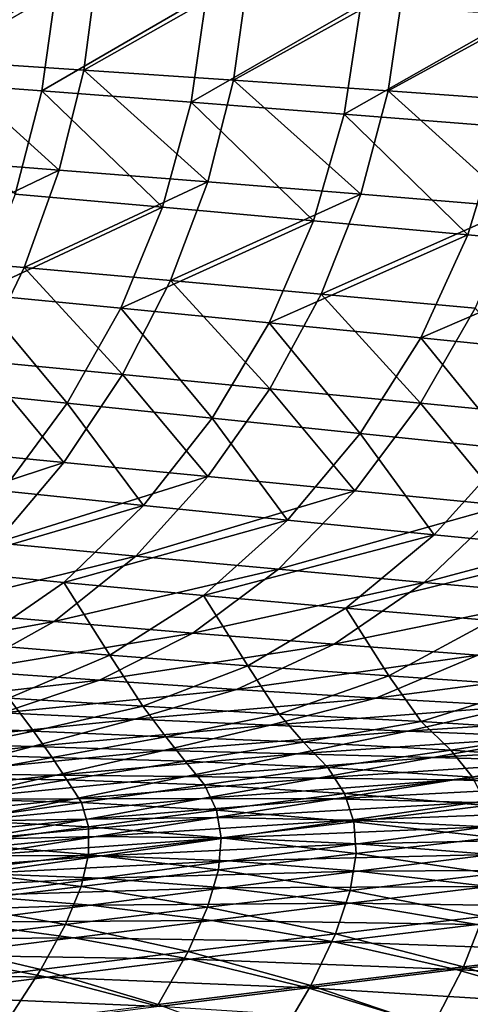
# Model space of a CAD drawing. Header units: metres. Extents: x -155 to 25, y -152 to 27.
# Tile 75 of 124: x -14.92 to -13.49, y -134.88 to -131.76. Entities that reach past the tile are written whole.
import ezdxf

# ---------------------------------------------------------------- set-up
doc = ezdxf.new("R2010")
doc.units = ezdxf.units.M
doc.layers.add('solid_12_401_052_XXX', color=7, linetype='CONTINUOUS')

msp = doc.modelspace()

# ---------------------------------------------------------------- linework, layer by layer
at = {"layer": 'solid_12_401_052_XXX'}
for points in [[(-15.180286, -131.889832, -15.154855), (-15.139172, -131.574615, -15.181672), (-14.675251, -131.59935, -15.630083)], [(-14.718357, -131.920288, -15.602901), (-15.180286, -131.889832, -15.154855), (-14.675251, -131.59935, -15.630083)], [(-14.718357, -131.920288, -15.602901), (-14.675251, -131.59935, -15.630083), (-14.19781, -131.62558, -16.06572)], [(-15.310291, -131.952484, 15.024252), (-14.804207, -131.653336, 15.511591), (-15.266827, -131.62558, 15.054541)], [(-14.243235, -131.952499, -16.0385), (-14.718357, -131.920288, -15.602901), (-14.19781, -131.62558, -16.06572)], [(-14.243235, -131.952499, -16.0385), (-14.19781, -131.62558, -16.06572), (-13.704918, -131.653336, -16.489946)], [(-15.310291, -131.952484, 15.024252), (-14.850435, -131.98645, 15.481304), (-14.804207, -131.653336, 15.511591)], [(-14.850435, -131.98645, 15.481304), (-14.328689, -131.682632, 15.954789), (-14.804207, -131.653336, 15.511591)], [(-13.753098, -131.98645, -16.462919), (-14.243235, -131.952499, -16.0385), (-13.704918, -131.653336, -16.489946)], [(-13.753098, -131.98645, -16.462919), (-13.704918, -131.653336, -16.489946), (-13.200109, -131.682632, -16.899469)], [(-14.850435, -131.98645, 15.481304), (-14.378056, -132.022156, 15.924777), (-14.328689, -131.682632, 15.954789)], [(-14.378056, -132.022156, 15.924777), (-13.840288, -131.713501, 16.384033), (-14.328689, -131.682632, 15.954789)], [(-13.2514, -132.022171, -16.872932), (-13.753098, -131.98645, -16.462919), (-13.200109, -131.682632, -16.899469)], [(-14.378056, -132.022156, 15.924777), (-13.893205, -132.059662, 16.354521), (-13.840288, -131.713501, 16.384033)], [(-13.893205, -132.059662, 16.354521), (-13.339616, -131.745956, 16.798685), (-13.840288, -131.713501, 16.384033)], [(-13.893205, -132.059662, 16.354521), (-13.39651, -132.098969, 16.769867), (-13.339616, -131.745956, 16.798685)], [(-14.79574, -132.237305, -15.575542), (-15.25334, -132.201782, -15.128479), (-15.180286, -131.889832, -15.154855)], [(-14.79574, -132.237305, -15.575542), (-15.180286, -131.889832, -15.154855), (-14.718357, -131.920288, -15.602901)], [(-14.325388, -132.274643, -16.010479), (-14.79574, -132.237305, -15.575542), (-14.718357, -131.920288, -15.602901)], [(-14.325388, -132.274643, -16.010479), (-14.718357, -131.920288, -15.602901), (-14.243235, -131.952499, -16.0385)], [(-14.935724, -132.313812, 15.446934), (-14.850435, -131.98645, 15.481304), (-15.310291, -131.952484, 15.024252)], [(-13.840573, -132.313812, -16.43446), (-14.325388, -132.274643, -16.010479), (-14.243235, -131.952499, -16.0385)], [(-13.840573, -132.313812, -16.43446), (-14.243235, -131.952499, -16.0385), (-13.753098, -131.98645, -16.462919)], [(-14.935724, -132.313812, 15.446934), (-14.469105, -132.354797, 15.889873), (-14.850435, -131.98645, 15.481304)], [(-14.469105, -132.354797, 15.889873), (-14.378056, -132.022156, 15.924777), (-14.850435, -131.98645, 15.481304)], [(-13.344661, -132.354797, -16.844334), (-13.840573, -132.313812, -16.43446), (-13.753098, -131.98645, -16.462919)], [(-13.344661, -132.354797, -16.844334), (-13.753098, -131.98645, -16.462919), (-13.2514, -132.022171, -16.872932)], [(-14.469105, -132.354797, 15.889873), (-13.990536, -132.397598, 16.319304), (-14.378056, -132.022156, 15.924777)], [(-13.990536, -132.397598, 16.319304), (-13.893205, -132.059662, 16.354521), (-14.378056, -132.022156, 15.924777)], [(-13.990536, -132.397598, 16.319304), (-13.500659, -132.442215, 16.734533), (-13.893205, -132.059662, 16.354521)], [(-13.500659, -132.442215, 16.734533), (-13.39651, -132.098969, 16.769867), (-13.893205, -132.059662, 16.354521)], [(-13.500659, -132.442215, 16.734533), (-13.000128, -132.488647, 17.13492), (-13.39651, -132.098969, 16.769867)], [(-15.357592, -132.506424, -15.103237), (-15.25334, -132.201782, -15.128479), (-14.79574, -132.237305, -15.575542)], [(-14.906485, -132.545914, -15.548738), (-15.357592, -132.506424, -15.103237), (-14.79574, -132.237305, -15.575542)], [(-14.906485, -132.545914, -15.548738), (-14.79574, -132.237305, -15.575542), (-14.325388, -132.274643, -16.010479)], [(-14.443144, -132.587143, -15.982425), (-14.906485, -132.545914, -15.548738), (-14.325388, -132.274643, -16.010479)], [(-14.443144, -132.587143, -15.982425), (-14.325388, -132.274643, -16.010479), (-13.840573, -132.313812, -16.43446)], [(-15.058858, -132.630051, 15.409285), (-14.469105, -132.354797, 15.889873), (-14.935724, -132.313812, 15.446934)], [(-13.965963, -132.630051, -16.405378), (-14.443144, -132.587143, -15.982425), (-13.840573, -132.313812, -16.43446)], [(-13.965963, -132.630051, -16.405378), (-13.840573, -132.313812, -16.43446), (-13.344661, -132.354797, -16.844334)], [(-15.058858, -132.630051, 15.409285), (-14.60034, -132.674637, 15.850938), (-14.469105, -132.354797, 15.889873)], [(-14.60034, -132.674637, 15.850938), (-13.990536, -132.397598, 16.319304), (-14.469105, -132.354797, 15.889873)], [(-13.478219, -132.674637, -16.814528), (-13.965963, -132.630051, -16.405378), (-13.344661, -132.354797, -16.844334)], [(-14.60034, -132.674637, 15.850938), (-14.130457, -132.720856, 16.279308), (-13.990536, -132.397598, 16.319304)], [(-14.130457, -132.720856, 16.279308), (-13.500659, -132.442215, 16.734533), (-13.990536, -132.397598, 16.319304)], [(-14.130457, -132.720856, 16.279308), (-13.649864, -132.768677, 16.693684), (-13.500659, -132.442215, 16.734533)], [(-13.649864, -132.768677, 16.693684), (-13.000128, -132.488647, 17.13492), (-13.500659, -132.442215, 16.734533)], [(-15.049895, -132.841095, -15.522204), (-15.357592, -132.506424, -15.103237), (-14.906485, -132.545914, -15.548738)], [(-13.649864, -132.768677, 16.693684), (-13.159225, -132.818085, 17.093397), (-13.000128, -132.488647, 17.13492)], [(-14.595612, -132.884628, -15.954116), (-15.049895, -132.841095, -15.522204), (-14.906485, -132.545914, -15.548738)], [(-14.595612, -132.884628, -15.954116), (-14.906485, -132.545914, -15.548738), (-14.443144, -132.587143, -15.982425)], [(-14.12814, -132.92952, -16.375519), (-14.595612, -132.884628, -15.954116), (-14.443144, -132.587143, -15.982425)], [(-14.12814, -132.92952, -16.375519), (-14.443144, -132.587143, -15.982425), (-13.965963, -132.630051, -16.405378)], [(-15.218543, -132.92952, 15.368425), (-14.770173, -132.975708, 15.808132), (-15.058858, -132.630051, 15.409285)], [(-14.770173, -132.975708, 15.808132), (-14.60034, -132.674637, 15.850938), (-15.058858, -132.630051, 15.409285)], [(-13.650657, -132.975708, -16.783421), (-14.12814, -132.92952, -16.375519), (-13.965963, -132.630051, -16.405378)], [(-13.650657, -132.975708, -16.783421), (-13.965963, -132.630051, -16.405378), (-13.478219, -132.674637, -16.814528)], [(-14.770173, -132.975708, 15.808132), (-14.311033, -133.023102, 16.234789), (-14.60034, -132.674637, 15.850938)], [(-14.311033, -133.023102, 16.234789), (-14.130457, -132.720856, 16.279308), (-14.60034, -132.674637, 15.850938)], [(-13.163324, -133.023102, -17.177565), (-13.650657, -132.975708, -16.783421), (-13.478219, -132.674637, -16.814528)], [(-14.311033, -133.023102, 16.234789), (-13.841784, -133.07164, 16.647667), (-14.130457, -132.720856, 16.279308)], [(-13.841784, -133.07164, 16.647667), (-13.649864, -132.768677, 16.693684), (-14.130457, -132.720856, 16.279308)], [(-13.841784, -133.07164, 16.647667), (-13.363089, -133.121246, 17.046083), (-13.649864, -132.768677, 16.693684)], [(-13.363089, -133.121246, 17.046083), (-13.159225, -132.818085, 17.093397), (-13.649864, -132.768677, 16.693684)], [(-14.780891, -133.163483, -15.926333), (-15.224416, -133.119659, -15.496684), (-15.049895, -132.841095, -15.522204)], [(-14.780891, -133.163483, -15.926333), (-15.049895, -132.841095, -15.522204), (-14.595612, -132.884628, -15.954116)], [(-14.324804, -133.20813, -16.345703), (-14.780891, -133.163483, -15.926333), (-14.595612, -132.884628, -15.954116)], [(-14.324804, -133.20813, -16.345703), (-14.595612, -132.884628, -15.954116), (-14.12814, -132.92952, -16.375519)], [(-14.976044, -133.253479, 15.762396), (-14.770173, -132.975708, 15.808132), (-15.218543, -132.92952, 15.368425)], [(-13.859219, -133.253479, -16.751886), (-14.324804, -133.20813, -16.345703), (-14.12814, -132.92952, -16.375519)], [(-13.859219, -133.253479, -16.751886), (-14.12814, -132.92952, -16.375519), (-13.650657, -132.975708, -16.783421)], [(-14.976044, -133.253479, 15.762396), (-14.529202, -133.299362, 16.186768), (-14.770173, -132.975708, 15.808132)], [(-14.529202, -133.299362, 16.186768), (-14.311033, -133.023102, 16.234789), (-14.770173, -132.975708, 15.808132)], [(-13.384313, -133.299362, -17.144596), (-13.859219, -133.253479, -16.751886), (-13.650657, -132.975708, -16.783421)], [(-13.384313, -133.299362, -17.144596), (-13.650657, -132.975708, -16.783421), (-13.163324, -133.023102, -17.177565)], [(-14.529202, -133.299362, 16.186768), (-14.072785, -133.345673, 16.597601), (-14.311033, -133.023102, 16.234789)], [(-14.072785, -133.345673, 16.597601), (-13.841784, -133.07164, 16.647667), (-14.311033, -133.023102, 16.234789)], [(-14.072785, -133.345673, 16.597601), (-13.607454, -133.392242, 16.9942), (-13.841784, -133.07164, 16.647667)], [(-13.607454, -133.392242, 16.9942), (-13.363089, -133.121246, 17.046083), (-13.841784, -133.07164, 16.647667)], [(-15.428312, -133.375839, -15.472674), (-15.224416, -133.119659, -15.496684), (-14.780891, -133.163483, -15.926333)], [(-13.607454, -133.392242, 16.9942), (-13.132537, -133.438965, 17.376841), (-13.363089, -133.121246, 17.046083)], [(-14.996858, -133.417694, -15.899635), (-15.428312, -133.375839, -15.472674), (-14.780891, -133.163483, -15.926333)], [(-14.996858, -133.417694, -15.899635), (-14.780891, -133.163483, -15.926333), (-14.324804, -133.20813, -16.345703)], [(-14.553377, -133.459656, -16.316551), (-14.996858, -133.417694, -15.899635), (-14.324804, -133.20813, -16.345703)], [(-14.553377, -133.459656, -16.316551), (-14.324804, -133.20813, -16.345703), (-13.859219, -133.253479, -16.751886)], [(-15.214985, -133.501526, 15.714545), (-14.529202, -133.299362, 16.186768), (-14.976044, -133.253479, 15.762396)], [(-14.100809, -133.501526, -16.720606), (-14.553377, -133.459656, -16.316551), (-13.859219, -133.253479, -16.751886)], [(-14.100809, -133.501526, -16.720606), (-13.859219, -133.253479, -16.751886), (-13.384313, -133.299362, -17.144596)], [(-15.214985, -133.501526, 15.714545), (-14.781413, -133.543106, 16.136175), (-14.529202, -133.299362, 16.186768)], [(-14.781413, -133.543106, 16.136175), (-14.072785, -133.345673, 16.597601), (-14.529202, -133.299362, 16.186768)], [(-13.639327, -133.543106, -17.11149), (-14.100809, -133.501526, -16.720606), (-13.384313, -133.299362, -17.144596)], [(-13.639327, -133.543106, -17.11149), (-13.384313, -133.299362, -17.144596), (-12.900784, -133.345657, -17.523142)], [(-14.781413, -133.543106, 16.136175), (-14.338669, -133.584198, 16.544533), (-14.072785, -133.345673, 16.597601)], [(-14.338669, -133.584198, 16.544533), (-13.607454, -133.392242, 16.9942), (-14.072785, -133.345673, 16.597601)], [(-13.169604, -133.584213, -17.488504), (-13.639327, -133.543106, -17.11149), (-12.900784, -133.345657, -17.523142)], [(-14.338669, -133.584198, 16.544533), (-13.887383, -133.624619, 16.938921), (-13.607454, -133.392242, 16.9942)], [(-13.887383, -133.624619, 16.938921), (-13.132537, -133.438965, 17.376841), (-13.607454, -133.392242, 16.9942)], [(-15.24179, -133.629776, -15.873811), (-14.996858, -133.417694, -15.899635), (-14.553377, -133.459656, -16.316551)], [(-13.887383, -133.624619, 16.938921), (-13.426916, -133.664124, 17.319567), (-13.132537, -133.438965, 17.376841)], [(-14.811666, -133.666931, -16.287916), (-15.24179, -133.629776, -15.873811), (-14.553377, -133.459656, -16.316551)], [(-14.811666, -133.666931, -16.287916), (-14.553377, -133.459656, -16.316551), (-14.100809, -133.501526, -16.720606)], [(-15.064145, -133.739243, 16.083406), (-14.781413, -133.543106, 16.136175), (-15.214985, -133.501526, 15.714545)], [(-14.372691, -133.703491, -16.689503), (-14.811666, -133.666931, -16.287916), (-14.100809, -133.501526, -16.720606)], [(-14.372691, -133.703491, -16.689503), (-14.100809, -133.501526, -16.720606), (-13.639327, -133.543106, -17.11149)], [(-15.064145, -133.739243, 16.083406), (-14.635214, -133.773956, 16.488993), (-14.781413, -133.543106, 16.136175)], [(-14.635214, -133.773956, 16.488993), (-14.338669, -133.584198, 16.544533), (-14.781413, -133.543106, 16.136175)], [(-13.925014, -133.739243, -17.078245), (-14.372691, -133.703491, -16.689503), (-13.639327, -133.543106, -17.11149)], [(-13.925014, -133.739243, -17.078245), (-13.639327, -133.543106, -17.11149), (-13.169604, -133.584213, -17.488504)], [(-14.635214, -133.773956, 16.488993), (-14.197884, -133.807404, 16.880922), (-14.338669, -133.584198, 16.544533)], [(-14.197884, -133.807404, 16.880922), (-13.887383, -133.624619, 16.938921), (-14.338669, -133.584198, 16.544533)], [(-13.469264, -133.773956, -17.453444), (-13.925014, -133.739243, -17.078245), (-13.169604, -133.584213, -17.488504)], [(-15.509296, -133.793457, -15.849713), (-15.24179, -133.629776, -15.873811), (-14.811666, -133.666931, -16.287916)], [(-14.197884, -133.807404, 16.880922), (-13.751524, -133.839386, 17.259382), (-13.887383, -133.624619, 16.938921)], [(-13.751524, -133.839386, 17.259382), (-13.426916, -133.664124, 17.319567), (-13.887383, -133.624619, 16.938921)], [(-15.092928, -133.823685, -16.260698), (-15.509296, -133.793457, -15.849713), (-14.811666, -133.666931, -16.287916)], [(-15.092928, -133.823685, -16.260698), (-14.811666, -133.666931, -16.287916), (-14.372691, -133.703491, -16.689503)], [(-13.751524, -133.839386, 17.259382), (-13.287906, -133.870316, 17.627403), (-13.426916, -133.664124, 17.319567)], [(-14.667809, -133.85321, -16.659525), (-15.092928, -133.823685, -16.260698), (-14.372691, -133.703491, -16.689503)], [(-14.667809, -133.85321, -16.659525), (-14.372691, -133.703491, -16.689503), (-13.925014, -133.739243, -17.078245)], [(-14.955043, -133.909348, 16.432446), (-14.635214, -133.773956, 16.488993), (-15.064145, -133.739243, 16.083406)], [(-14.234051, -133.881836, -17.045849), (-14.667809, -133.85321, -16.659525), (-13.925014, -133.739243, -17.078245)], [(-14.234051, -133.881836, -17.045849), (-13.925014, -133.739243, -17.078245), (-13.469264, -133.773956, -17.453444)], [(-14.955043, -133.909348, 16.432446), (-14.531419, -133.935577, 16.821701), (-14.635214, -133.773956, 16.488993)], [(-14.531419, -133.935577, 16.821701), (-14.197884, -133.807404, 16.880922), (-14.635214, -133.773956, 16.488993)], [(-13.792219, -133.909348, -17.418974), (-14.234051, -133.881836, -17.045849), (-13.469264, -133.773956, -17.453444)], [(-13.792219, -133.909348, -17.418974), (-13.469264, -133.773956, -17.453444), (-13.00607, -133.807404, -17.814438)], [(-15.387452, -133.934998, -16.23575), (-15.092928, -133.823685, -16.260698), (-14.667809, -133.85321, -16.659525)], [(-14.531419, -133.935577, 16.821701), (-14.098722, -133.960312, 17.197803), (-14.197884, -133.807404, 16.880922)], [(-14.098722, -133.960312, 17.197803), (-13.751524, -133.839386, 17.259382), (-14.197884, -133.807404, 16.880922)], [(-13.342883, -133.935577, -17.778242), (-13.792219, -133.909348, -17.418974), (-13.00607, -133.807404, -17.814438)], [(-14.975981, -133.955872, -16.631531), (-15.387452, -133.934998, -16.23575), (-14.667809, -133.85321, -16.659525)], [(-14.975981, -133.955872, -16.631531), (-14.667809, -133.85321, -16.659525), (-14.234051, -133.881836, -17.045849)], [(-14.098722, -133.960312, 17.197803), (-13.649483, -133.984085, 17.563082), (-13.751524, -133.839386, 17.259382)], [(-13.649483, -133.984085, 17.563082), (-13.287906, -133.870316, 17.627403), (-13.751524, -133.839386, 17.259382)], [(-14.55588, -133.976151, -17.015165), (-14.975981, -133.955872, -16.631531), (-14.234051, -133.881836, -17.045849)], [(-14.55588, -133.976151, -17.015165), (-14.234051, -133.881836, -17.045849), (-13.792219, -133.909348, -17.418974)], [(-13.649483, -133.984085, 17.563082), (-13.165372, -134.014084, 17.922104), (-13.287906, -133.870316, 17.627403)], [(-15.287413, -133.995712, 16.376493), (-14.877096, -134.01442, 16.762865), (-14.955043, -133.909348, 16.432446)], [(-14.877096, -134.01442, 16.762865), (-14.531419, -133.935577, 16.821701), (-14.955043, -133.909348, 16.432446)], [(-14.127646, -133.995712, -17.385962), (-14.55588, -133.976151, -17.015165), (-13.792219, -133.909348, -17.418974)], [(-14.127646, -133.995712, -17.385962), (-13.792219, -133.909348, -17.418974), (-13.342883, -133.935577, -17.778242)], [(-14.877096, -134.01442, 16.762865), (-14.457601, -134.03215, 17.136423), (-14.531419, -133.935577, 16.821701)], [(-14.457601, -134.03215, 17.136423), (-14.098722, -133.960312, 17.197803), (-14.531419, -133.935577, 16.821701)], [(-13.691785, -134.01442, -17.743265), (-14.127646, -133.995712, -17.385962), (-13.342883, -133.935577, -17.778242)], [(-13.691785, -134.01442, -17.743265), (-13.342883, -133.935577, -17.778242), (-12.885399, -133.960312, -18.123766)], [(-15.287837, -134.05098, -16.60457), (-14.975981, -133.955872, -16.631531), (-14.55588, -133.976151, -17.015165)], [(-14.880963, -134.063202, -16.985268), (-15.287837, -134.05098, -16.60457), (-14.55588, -133.976151, -17.015165)], [(-14.880963, -134.063202, -16.985268), (-14.55588, -133.976151, -17.015165), (-14.127646, -133.995712, -17.385962)], [(-14.457601, -134.03215, 17.136423), (-14.022208, -134.049591, 17.498804), (-14.098722, -133.960312, 17.197803)], [(-14.022208, -134.049591, 17.498804), (-13.649483, -133.984085, 17.563082), (-14.098722, -133.960312, 17.197803)], [(-14.022208, -134.049591, 17.498804), (-13.554508, -134.074539, 17.853071), (-13.649483, -133.984085, 17.563082)], [(-13.247643, -134.03215, -18.087156), (-13.691785, -134.01442, -17.743265), (-12.885399, -133.960312, -18.123766)], [(-13.554508, -134.074539, 17.853071), (-13.165372, -134.014084, 17.922104), (-13.649483, -133.984085, 17.563082)], [(-15.225259, -134.086624, 16.704212), (-14.877096, -134.01442, 16.762865), (-15.287413, -133.995712, 16.376493)], [(-15.225259, -134.086624, 16.704212), (-14.8186, -134.097717, 17.075073), (-14.877096, -134.01442, 16.762865)], [(-14.465921, -134.075104, -17.353508), (-14.880963, -134.063202, -16.985268), (-14.127646, -133.995712, -17.385962)], [(-14.8186, -134.097717, 17.075073), (-14.457601, -134.03215, 17.136423), (-14.877096, -134.01442, 16.762865)], [(-14.465921, -134.075104, -17.353508), (-14.127646, -133.995712, -17.385962), (-13.691785, -134.01442, -17.743265)], [(-14.043152, -134.086624, -17.708643), (-14.465921, -134.075104, -17.353508), (-13.691785, -134.01442, -17.743265)], [(-14.043152, -134.086624, -17.708643), (-13.691785, -134.01442, -17.743265), (-13.247643, -134.03215, -18.087156)], [(-13.554508, -134.074539, 17.853071), (-13.07921, -134.108017, 18.189852), (-13.165372, -134.014084, 17.922104)], [(-14.8186, -134.097717, 17.075073), (-14.396727, -134.109177, 17.434429), (-14.457601, -134.03215, 17.136423)], [(-14.396727, -134.109177, 17.434429), (-14.022208, -134.049591, 17.498804), (-14.457601, -134.03215, 17.136423)], [(-13.612003, -134.097717, -18.050724), (-14.043152, -134.086624, -17.708643), (-13.247643, -134.03215, -18.087156)], [(-13.612003, -134.097717, -18.050724), (-13.247643, -134.03215, -18.087156), (-12.788411, -134.049591, -18.418808)], [(-15.601418, -134.143982, -16.578489), (-15.287837, -134.05098, -16.60457), (-14.880963, -134.063202, -16.985268)], [(-15.207345, -134.148682, -16.956026), (-15.601418, -134.143982, -16.578489), (-14.880963, -134.063202, -16.985268)], [(-15.207345, -134.148682, -16.956026), (-14.880963, -134.063202, -16.985268), (-14.465921, -134.075104, -17.353508)], [(-14.805099, -134.153412, -17.321503), (-15.207345, -134.148682, -16.956026), (-14.465921, -134.075104, -17.353508)], [(-14.805099, -134.153412, -17.321503), (-14.465921, -134.075104, -17.353508), (-14.043152, -134.086624, -17.708643)], [(-14.396727, -134.109177, 17.434429), (-13.945147, -134.129486, 17.783842), (-14.022208, -134.049591, 17.498804)], [(-13.945147, -134.129486, 17.783842), (-13.554508, -134.074539, 17.853071), (-14.022208, -134.049591, 17.498804)], [(-13.945147, -134.129486, 17.783842), (-13.485832, -134.159668, 18.116413), (-13.554508, -134.074539, 17.853071)], [(-13.166466, -134.109177, -18.380283), (-13.612003, -134.097717, -18.050724), (-12.788411, -134.049591, -18.418808)], [(-13.485832, -134.159668, 18.116413), (-13.07921, -134.108017, 18.189852), (-13.554508, -134.074539, 17.853071)], [(-15.179844, -134.16301, 17.013809), (-14.8186, -134.097717, 17.075073), (-15.225259, -134.086624, 16.704212)], [(-15.179844, -134.16301, 17.013809), (-14.771222, -134.168823, 17.370022), (-14.8186, -134.097717, 17.075073)], [(-14.771222, -134.168823, 17.370022), (-14.396727, -134.109177, 17.434429), (-14.8186, -134.097717, 17.075073)], [(-14.395068, -134.158173, -17.674282), (-14.805099, -134.153412, -17.321503), (-14.043152, -134.086624, -17.708643)], [(-14.771222, -134.168823, 17.370022), (-14.335546, -134.184738, 17.714489), (-14.396727, -134.109177, 17.434429)], [(-14.335546, -134.184738, 17.714489), (-13.945147, -134.129486, 17.783842), (-14.396727, -134.109177, 17.434429)], [(-14.395068, -134.158173, -17.674282), (-14.043152, -134.086624, -17.708643), (-13.612003, -134.097717, -18.050724)], [(-13.976601, -134.16301, -18.014391), (-14.395068, -134.158173, -17.674282), (-13.612003, -134.097717, -18.050724)], [(-13.976601, -134.16301, -18.014391), (-13.612003, -134.097717, -18.050724), (-13.166466, -134.109177, -18.380283)], [(-13.544498, -134.168823, -18.341724), (-13.976601, -134.16301, -18.014391), (-13.166466, -134.109177, -18.380283)], [(-13.544498, -134.168823, -18.341724), (-13.166466, -134.109177, -18.380283), (-12.691974, -134.129486, -18.697884)], [(-14.335546, -134.184738, 17.714489), (-13.892052, -134.211807, 18.042784), (-13.945147, -134.129486, 17.783842)], [(-13.892052, -134.211807, 18.042784), (-13.485832, -134.159668, 18.116413), (-13.945147, -134.129486, 17.783842)], [(-13.086213, -134.184738, -18.655483), (-13.544498, -134.168823, -18.341724), (-12.691974, -134.129486, -18.697884)], [(-15.534992, -134.232666, -16.927443), (-15.207345, -134.148682, -16.956026), (-14.805099, -134.153412, -17.321503)], [(-15.14515, -134.230682, -17.289949), (-15.534992, -134.232666, -16.927443), (-14.805099, -134.153412, -17.321503)], [(-15.145662, -134.228531, 17.30559), (-14.771222, -134.168823, 17.370022), (-15.179844, -134.16301, 17.013809)], [(-15.145662, -134.228531, 17.30559), (-14.725677, -134.240295, 17.64502), (-14.771222, -134.168823, 17.370022)], [(-15.14515, -134.230682, -17.289949), (-14.805099, -134.153412, -17.321503), (-14.395068, -134.158173, -17.674282)], [(-14.747502, -134.229126, -17.64019), (-15.14515, -134.230682, -17.289949), (-14.395068, -134.158173, -17.674282)], [(-14.725677, -134.240295, 17.64502), (-14.335546, -134.184738, 17.714489), (-14.771222, -134.168823, 17.370022)], [(-14.747502, -134.229126, -17.64019), (-14.395068, -134.158173, -17.674282), (-13.976601, -134.16301, -18.014391)], [(-14.341406, -134.228058, -17.978165), (-14.747502, -134.229126, -17.64019), (-13.976601, -134.16301, -18.014391)], [(-14.341406, -134.228058, -17.978165), (-13.976601, -134.16301, -18.014391), (-13.544498, -134.168823, -18.341724)], [(-13.922479, -134.228531, -18.303139), (-14.341406, -134.228058, -17.978165), (-13.544498, -134.168823, -18.341724)], [(-13.922479, -134.228531, -18.303139), (-13.544498, -134.168823, -18.341724), (-13.086213, -134.184738, -18.655483)], [(-13.892052, -134.211807, 18.042784), (-13.440745, -134.250275, 18.354891), (-13.485832, -134.159668, 18.116413)], [(-14.725677, -134.240295, 17.64502), (-14.297837, -134.26445, 17.968971), (-14.335546, -134.184738, 17.714489)], [(-14.297837, -134.26445, 17.968971), (-13.892052, -134.211807, 18.042784), (-14.335546, -134.184738, 17.714489)], [(-13.48019, -134.240295, -18.612949), (-13.922479, -134.228531, -18.303139), (-13.086213, -134.184738, -18.655483)], [(-15.486155, -134.307037, -17.258879), (-15.14515, -134.230682, -17.289949), (-14.747502, -134.229126, -17.64019)], [(-15.100501, -134.299515, -17.606382), (-15.486155, -134.307037, -17.258879), (-14.747502, -134.229126, -17.64019)], [(-15.115513, -134.296143, 17.57543), (-14.725677, -134.240295, 17.64502), (-15.145662, -134.228531, 17.30559)], [(-15.100501, -134.299515, -17.606382), (-14.747502, -134.229126, -17.64019), (-14.341406, -134.228058, -17.978165)], [(-14.706437, -134.292877, -17.942053), (-15.100501, -134.299515, -17.606382), (-14.341406, -134.228058, -17.978165)], [(-14.706437, -134.292877, -17.942053), (-14.341406, -134.228058, -17.978165), (-13.922479, -134.228531, -18.303139)], [(-14.3004, -134.2883, -18.264524), (-14.706437, -134.292877, -17.942053), (-13.922479, -134.228531, -18.303139)], [(-14.3004, -134.2883, -18.264524), (-13.922479, -134.228531, -18.303139), (-13.48019, -134.240295, -18.612949)], [(-14.297837, -134.26445, 17.968971), (-13.862252, -134.301208, 18.277342), (-13.892052, -134.211807, 18.042784)], [(-13.862252, -134.301208, 18.277342), (-13.440745, -134.250275, 18.354891), (-13.892052, -134.211807, 18.042784)], [(-15.115513, -134.296143, 17.57543), (-14.703154, -134.317551, 17.894966), (-14.725677, -134.240295, 17.64502)], [(-14.703154, -134.317551, 17.894966), (-14.297837, -134.26445, 17.968971), (-14.725677, -134.240295, 17.64502)], [(-14.703154, -134.317551, 17.894966), (-14.283164, -134.352722, 18.199551), (-14.297837, -134.26445, 17.968971)], [(-13.873884, -134.296143, -18.570272), (-14.3004, -134.2883, -18.264524), (-13.48019, -134.240295, -18.612949)], [(-14.283164, -134.352722, 18.199551), (-13.862252, -134.301208, 18.277342), (-14.297837, -134.26445, 17.968971)], [(-13.873884, -134.296143, -18.570272), (-13.48019, -134.240295, -18.612949), (-13.031131, -134.26445, -18.906778)], [(-13.440571, -134.317551, -18.86076), (-13.873884, -134.296143, -18.570272), (-13.031131, -134.26445, -18.906778)], [(-13.862252, -134.301208, 18.277342), (-13.418592, -134.351089, 18.570412), (-13.440745, -134.250275, 18.354891)], [(-15.454077, -134.36937, -17.572861), (-15.100501, -134.299515, -17.606382), (-14.706437, -134.292877, -17.942053)], [(-15.071698, -134.357483, -17.906054), (-15.454077, -134.36937, -17.572861), (-14.706437, -134.292877, -17.942053)], [(-15.10799, -134.371094, 17.820768), (-14.703154, -134.317551, 17.894966), (-15.115513, -134.296143, 17.57543)], [(-15.071698, -134.357483, -17.906054), (-14.706437, -134.292877, -17.942053), (-14.3004, -134.2883, -18.264524)], [(-14.678263, -134.348129, -18.22588), (-15.071698, -134.357483, -17.906054), (-14.3004, -134.2883, -18.264524)], [(-14.678263, -134.348129, -18.22588), (-14.3004, -134.2883, -18.264524), (-13.873884, -134.296143, -18.570272)], [(-14.267288, -134.352249, -18.527456), (-14.678263, -134.348129, -18.22588), (-13.873884, -134.296143, -18.570272)], [(-14.267288, -134.352249, -18.527456), (-13.873884, -134.296143, -18.570272), (-13.440571, -134.317551, -18.86076)], [(-15.10799, -134.371094, 17.820768), (-14.703472, -134.4048, 18.121515), (-14.703154, -134.317551, 17.894966)], [(-14.703472, -134.4048, 18.121515), (-14.283164, -134.352722, 18.199551), (-14.703154, -134.317551, 17.894966)], [(-14.283164, -134.352722, 18.199551), (-13.855306, -134.402161, 18.48941), (-13.862252, -134.301208, 18.277342)], [(-13.849545, -134.371094, -18.814516), (-14.267288, -134.352249, -18.527456), (-13.440571, -134.317551, -18.86076)], [(-13.855306, -134.402161, 18.48941), (-13.418592, -134.351089, 18.570412), (-13.862252, -134.301208, 18.277342)], [(-13.849545, -134.371094, -18.814516), (-13.440571, -134.317551, -18.86076), (-13.000671, -134.352722, -19.135805)], [(-15.437151, -134.421829, -17.870153), (-15.071698, -134.357483, -17.906054), (-14.678263, -134.348129, -18.22588)], [(-15.056076, -134.408005, -18.187212), (-15.437151, -134.421829, -17.870153), (-14.678263, -134.348129, -18.22588)], [(-15.056076, -134.408005, -18.187212), (-14.678263, -134.348129, -18.22588), (-14.267288, -134.352249, -18.527456)], [(-14.660451, -134.408707, -18.484518), (-15.056076, -134.408005, -18.187212), (-14.267288, -134.352249, -18.527456)], [(-14.703472, -134.4048, 18.121515), (-14.291336, -134.453888, 18.408136), (-14.283164, -134.352722, 18.199551)], [(-14.660451, -134.408707, -18.484518), (-14.267288, -134.352249, -18.527456), (-13.849545, -134.371094, -18.814516)], [(-14.291336, -134.453888, 18.408136), (-13.855306, -134.402161, 18.48941), (-14.283164, -134.352722, 18.199551)], [(-13.855306, -134.402161, 18.48941), (-13.42206, -134.466461, 18.762711), (-13.418592, -134.351089, 18.570412)], [(-13.425344, -134.4048, -19.086798), (-13.849545, -134.371094, -18.814516), (-13.000671, -134.352722, -19.135805)], [(-15.123275, -134.45755, 18.043274), (-14.703472, -134.4048, 18.121515), (-15.10799, -134.371094, 17.820768)], [(-14.258134, -134.425171, -18.768078), (-14.660451, -134.408707, -18.484518), (-13.849545, -134.371094, -18.814516)], [(-14.258134, -134.425171, -18.768078), (-13.849545, -134.371094, -18.814516), (-13.425344, -134.4048, -19.086798)], [(-15.433831, -134.467957, -18.148516), (-15.056076, -134.408005, -18.187212), (-14.660451, -134.408707, -18.484518)], [(-15.053332, -134.465454, -18.441442), (-15.433831, -134.467957, -18.148516), (-14.660451, -134.408707, -18.484518)], [(-15.123275, -134.45755, 18.043274), (-14.726797, -134.506393, 18.326632), (-14.703472, -134.4048, 18.121515)], [(-15.053332, -134.465454, -18.441442), (-14.660451, -134.408707, -18.484518), (-14.258134, -134.425171, -18.768078)], [(-14.726797, -134.506393, 18.326632), (-14.291336, -134.453888, 18.408136), (-14.703472, -134.4048, 18.121515)], [(-14.291336, -134.453888, 18.408136), (-13.87409, -134.518967, 18.678732), (-13.855306, -134.402161, 18.48941)], [(-13.849525, -134.45755, -19.037546), (-14.258134, -134.425171, -18.768078), (-13.425344, -134.4048, -19.086798)], [(-13.87409, -134.518967, 18.678732), (-13.42206, -134.466461, 18.762711), (-13.855306, -134.402161, 18.48941)], [(-13.849525, -134.45755, -19.037546), (-13.425344, -134.4048, -19.086798), (-12.994511, -134.453888, -19.344461)], [(-14.666272, -134.479721, -18.721424), (-15.053332, -134.465454, -18.441442), (-14.258134, -134.425171, -18.768078)], [(-14.666272, -134.479721, -18.721424), (-14.258134, -134.425171, -18.768078), (-13.849525, -134.45755, -19.037546)], [(-15.445959, -134.522552, -18.398243), (-15.053332, -134.465454, -18.441442), (-14.666272, -134.479721, -18.721424)], [(-15.074002, -134.534836, -18.674572), (-15.445959, -134.522552, -18.398243), (-14.666272, -134.479721, -18.721424)], [(-15.161598, -134.559601, 18.244865), (-14.726797, -134.506393, 18.326632), (-15.123275, -134.45755, 18.043274)], [(-15.074002, -134.534836, -18.674572), (-14.666272, -134.479721, -18.721424), (-14.27314, -134.510925, -18.988022)], [(-14.726797, -134.506393, 18.326632), (-14.325521, -134.572281, 18.594513), (-14.291336, -134.453888, 18.408136)], [(-14.27314, -134.510925, -18.988022), (-14.666272, -134.479721, -18.721424), (-13.849525, -134.45755, -19.037546)], [(-14.325521, -134.572281, 18.594513), (-13.87409, -134.518967, 18.678732), (-14.291336, -134.453888, 18.408136)], [(-14.27314, -134.510925, -18.988022), (-13.849525, -134.45755, -19.037546), (-13.434539, -134.506393, -19.29303)], [(-13.87409, -134.518967, 18.678732), (-13.452838, -134.60141, 18.932808), (-13.42206, -134.466461, 18.762711)], [(-13.434539, -134.506393, -19.29303), (-13.849525, -134.45755, -19.037546), (-12.994511, -134.453888, -19.344461)], [(-15.161598, -134.559601, 18.244865), (-14.776263, -134.626358, 18.510025), (-14.726797, -134.506393, 18.326632)], [(-14.696238, -134.564987, -18.938248), (-15.074002, -134.534836, -18.674572), (-14.27314, -134.510925, -18.988022)], [(-14.776263, -134.626358, 18.510025), (-14.325521, -134.572281, 18.594513), (-14.726797, -134.506393, 18.326632)], [(-14.696238, -134.564987, -18.938248), (-14.27314, -134.510925, -18.988022), (-13.873926, -134.559601, -19.241291)], [(-13.873926, -134.559601, -19.241291), (-14.27314, -134.510925, -18.988022), (-13.434539, -134.506393, -19.29303)], [(-13.873926, -134.559601, -19.241291), (-13.434539, -134.506393, -19.29303), (-13.015827, -134.572281, -19.532743)], [(-15.481417, -134.590561, -18.62756), (-15.074002, -134.534836, -18.674572), (-14.696238, -134.564987, -18.938248)], [(-14.325521, -134.572281, 18.594513), (-13.920572, -134.656677, 18.846395), (-13.87409, -134.518967, 18.678732)], [(-13.920572, -134.656677, 18.846395), (-13.452838, -134.60141, 18.932808), (-13.87409, -134.518967, 18.678732)], [(-15.118935, -134.619843, -18.888275), (-15.481417, -134.590561, -18.62756), (-14.696238, -134.564987, -18.938248)], [(-15.226377, -134.681244, 18.425291), (-14.776263, -134.626358, 18.510025), (-15.161598, -134.559601, 18.244865)], [(-15.118935, -134.619843, -18.888275), (-14.696238, -134.564987, -18.938248), (-14.312731, -134.613586, -19.189276)], [(-14.776263, -134.626358, 18.510025), (-14.387627, -134.712692, 18.75972), (-14.325521, -134.572281, 18.594513)], [(-14.312731, -134.613586, -19.189276), (-14.696238, -134.564987, -18.938248), (-13.873926, -134.559601, -19.241291)], [(-14.387627, -134.712692, 18.75972), (-13.920572, -134.656677, 18.846395), (-14.325521, -134.572281, 18.594513)], [(-14.312731, -134.613586, -19.189276), (-13.873926, -134.559601, -19.241291), (-13.471304, -134.626358, -19.479385)], [(-13.471304, -134.626358, -19.479385), (-13.873926, -134.559601, -19.241291), (-13.015827, -134.572281, -19.532743)], [(-13.920572, -134.656677, 18.846395), (-13.514804, -134.760986, 19.079958), (-13.452838, -134.60141, 18.932808)], [(-13.514804, -134.760986, 19.079958), (-13.030324, -134.702591, 19.168171), (-13.452838, -134.60141, 18.932808)], [(-15.541295, -134.675507, -18.838133), (-15.118935, -134.619843, -18.888275), (-14.751083, -134.668457, -19.137035)], [(-15.226377, -134.681244, 18.425291), (-14.854061, -134.769531, 18.672804), (-14.776263, -134.626358, 18.510025)], [(-14.751083, -134.668457, -19.137035), (-15.118935, -134.619843, -18.888275), (-14.312731, -134.613586, -19.189276)], [(-14.854061, -134.769531, 18.672804), (-14.387627, -134.712692, 18.75972), (-14.776263, -134.626358, 18.510025)], [(-14.751083, -134.668457, -19.137035), (-14.312731, -134.613586, -19.189276), (-13.926172, -134.681244, -19.425737)], [(-13.926172, -134.681244, -19.425737), (-14.312731, -134.613586, -19.189276), (-13.471304, -134.626358, -19.479385)], [(-13.926172, -134.681244, -19.425737), (-13.471304, -134.626358, -19.479385), (-13.066449, -134.712692, -19.701824)], [(-15.189054, -134.724258, -19.084604), (-15.541295, -134.675507, -18.838133), (-14.751083, -134.668457, -19.137035)], [(-15.189054, -134.724258, -19.084604), (-14.751083, -134.668457, -19.137035), (-14.380563, -134.737061, -19.371857)], [(-14.380563, -134.737061, -19.371857), (-14.751083, -134.668457, -19.137035), (-13.926172, -134.681244, -19.425737)], [(-14.387627, -134.712692, 18.75972), (-13.99865, -134.820099, 18.991503), (-13.920572, -134.656677, 18.846395)], [(-13.99865, -134.820099, 18.991503), (-13.514804, -134.760986, 19.079958), (-13.920572, -134.656677, 18.846395)], [(-15.320009, -134.827301, 18.585695), (-14.854061, -134.769531, 18.672804), (-15.226377, -134.681244, 18.425291)], [(-14.380563, -134.737061, -19.371857), (-13.926172, -134.681244, -19.425737), (-13.537749, -134.769531, -19.64712)], [(-13.537749, -134.769531, -19.64712), (-13.926172, -134.681244, -19.425737), (-13.066449, -134.712692, -19.701824)], [(-15.62674, -134.781021, -19.032026), (-15.189054, -134.724258, -19.084604), (-14.834553, -134.793869, -19.317778)], [(-14.834553, -134.793869, -19.317778), (-15.189054, -134.724258, -19.084604), (-14.380563, -134.737061, -19.371857)], [(-14.854061, -134.769531, 18.672804), (-14.481915, -134.880005, 18.902826), (-14.387627, -134.712692, 18.75972)], [(-14.481915, -134.880005, 18.902826), (-13.99865, -134.820099, 18.991503), (-14.387627, -134.712692, 18.75972)], [(-13.537749, -134.769531, -19.64712), (-13.066449, -134.712692, -19.701824), (-12.662484, -134.820099, -19.906368)], [(-13.514804, -134.760986, 19.079958), (-13.111567, -134.887161, 19.292393), (-13.030324, -134.702591, 19.168171)], [(-14.834553, -134.793869, -19.317778), (-14.380563, -134.737061, -19.371857), (-14.008576, -134.827301, -19.592188)], [(-14.008576, -134.827301, -19.592188), (-14.380563, -134.737061, -19.371857), (-13.537749, -134.769531, -19.64712)], [(-13.99865, -134.820099, 18.991503), (-13.612812, -134.950623, 19.202406), (-13.514804, -134.760986, 19.079958)], [(-13.612812, -134.950623, 19.202406), (-13.111567, -134.887161, 19.292393), (-13.514804, -134.760986, 19.079958)], [(-15.28824, -134.851685, -19.263546), (-15.62674, -134.781021, -19.032026), (-14.834553, -134.793869, -19.317778)], [(-15.320009, -134.827301, 18.585695), (-14.964724, -134.940781, 18.813971), (-14.854061, -134.769531, 18.672804)], [(-15.28824, -134.851685, -19.263546), (-14.834553, -134.793869, -19.317778), (-14.479004, -134.886032, -19.537064)], [(-14.964724, -134.940781, 18.813971), (-14.481915, -134.880005, 18.902826), (-14.854061, -134.769531, 18.672804)], [(-14.479004, -134.886032, -19.537064), (-14.834553, -134.793869, -19.317778), (-14.008576, -134.827301, -19.592188)], [(-14.008576, -134.827301, -19.592188), (-13.537749, -134.769531, -19.64712), (-13.150696, -134.880005, -19.851061)], [(-13.150696, -134.880005, -19.851061), (-13.537749, -134.769531, -19.64712), (-12.662484, -134.820099, -19.906368)], [(-14.481915, -134.880005, 18.902826), (-14.113546, -135.014786, 19.112228), (-13.99865, -134.820099, 18.991503)], [(-14.479004, -134.886032, -19.537064), (-14.008576, -134.827301, -19.592188), (-13.638464, -134.940781, -19.795546)], [(-14.113546, -135.014786, 19.112228), (-13.612812, -134.950623, 19.202406), (-13.99865, -134.820099, 18.991503)], [(-13.638464, -134.940781, -19.795546), (-14.008576, -134.827301, -19.592188), (-13.150696, -134.880005, -19.851061)], [(-14.949129, -134.945786, -19.481791), (-15.28824, -134.851685, -19.263546), (-14.479004, -134.886032, -19.537064)]]:
    msp.add_3dface(points, dxfattribs=at)

doc.saveas('drawing.dxf')
